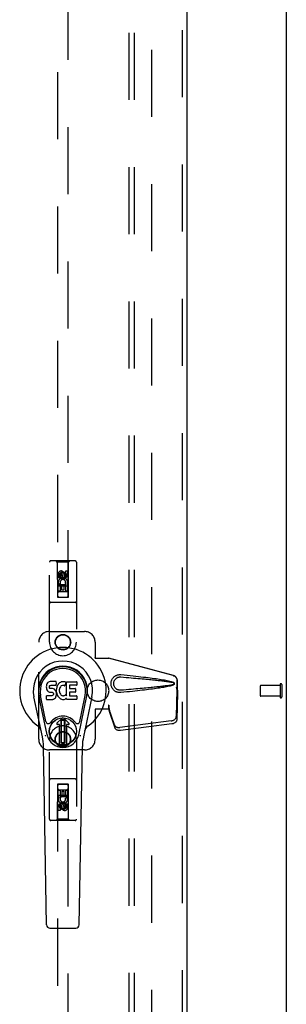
# Model space of a CAD drawing. Header units: inches. Extents: x 0 to 283, y 0 to 183.
# Tile 56 of 63: x 129 to 135, y 86 to 109. Entities that reach past the tile are written whole.
import ezdxf

# ---------------------------------------------------------------- set-up
doc = ezdxf.new("R2010")
doc.units = ezdxf.units.IN
doc.header["$LTSCALE"] = 15.583333
doc.header["$MEASUREMENT"] = 0
doc.linetypes.add('HIDDEN', pattern=[0.2, 0.1, -0.1])
doc.layers.get('0').update_dxf_attribs({"linetype": 'CONTINUOUS'})
for name, color, linetype in [('DEFAULT_2', 8, 'HIDDEN'), ('RIGHTHAND_DOOR_ASSEMBLY', 7, 'CONTINUOUS'), ('SUBPANEL', 7, 'CONTINUOUS')]:
    doc.layers.add(name, color=color, linetype=linetype)

msp = doc.modelspace()

# ---------------------------------------------------------------- linework, layer by layer
at = {"color": 3, "linetype": 'Continuous'}
msp.add_line((134.944, 53.516), (134.944, 133.308), dxfattribs=at)
at = {"layer": 'DEFAULT_2', "color": 8, "linetype": 'HIDDEN'}
for p, q in [((131.819, 56.86), (131.819, 129.964)), ((134.34, 93.526), (134.34, 93.298)), ((134.797, 93.536), (134.35, 93.536)), ((134.797, 93.554), (134.797, 93.27)), ((134.84, 93.554), (134.84, 93.27)), ((134.797, 93.288), (134.35, 93.288))]:
    msp.add_line(p, q, dxfattribs=at)
for centre, radius, start, end in [((134.35, 93.526), 0.01, 90, 180), ((134.818, 93.554), 0.0215, 0, 180), ((134.35, 93.298), 0.01, 180, 270), ((134.818, 93.27), 0.0215, 180, 360)]:
    msp.add_arc(centre, radius, start, end, dxfattribs=at)
at = {"layer": 'RIGHTHAND_DOOR_ASSEMBLY', "color": 8, "linetype": 'HIDDEN'}
for p, q in [((132.527, 130.558), (132.527, 56.266)), ((129.631, 129.585), (129.631, 95.583)), ((129.881, 95.583), (129.881, 129.585)), ((130.039, 96.425), (129.474, 96.425)), ((129.626, 96.395), (129.596, 96.425)), ((129.886, 96.395), (129.916, 96.425)), ((129.444, 94.537), (129.444, 96.395)), ((129.886, 96.395), (129.626, 96.395)), ((129.626, 96.395), (129.63, 95.585)), ((129.883, 95.585), (129.886, 96.395)), ((130.069, 96.395), (130.069, 94.537)), ((129.649, 96.035), (129.649, 96.127)), ((129.692, 96.035), (129.649, 96.035)), ((129.692, 96.127), (129.692, 96.035)), ((129.756, 96.157), (129.694, 96.12)), ((129.694, 96.12), (129.704, 96.115)), ((129.694, 96.12), (129.694, 96.048)), ((129.694, 96.048), (129.704, 96.054)), ((129.694, 96.048), (129.756, 96.012)), ((129.756, 96.145), (129.704, 96.115)), ((129.704, 96.115), (129.704, 96.054)), ((129.704, 96.054), (129.756, 96.024)), ((129.736, 96.099), (129.736, 96.127)), ((129.819, 96.12), (129.756, 96.157)), ((129.756, 96.157), (129.756, 96.145)), ((129.809, 96.115), (129.756, 96.145)), ((129.756, 96.024), (129.809, 96.054)), ((129.756, 96.012), (129.819, 96.048)), ((129.756, 96.012), (129.756, 96.024)), ((129.777, 96.141), (129.777, 96.095)), ((129.819, 96.12), (129.809, 96.115)), ((129.809, 96.054), (129.809, 96.115)), ((129.819, 96.048), (129.809, 96.054)), ((129.819, 96.048), (129.819, 96.12)), ((129.82, 96.191), (129.863, 96.191)), ((129.82, 96.099), (129.82, 96.191)), ((129.863, 96.191), (129.863, 96.099)), ((129.884, 95.835), (129.628, 95.835)), ((129.649, 95.879), (129.827, 95.879)), ((129.649, 95.723), (129.649, 95.879)), ((129.697, 95.903), (129.658, 95.886)), ((129.734, 95.836), (129.692, 95.836)), ((129.692, 95.836), (129.692, 95.723)), ((129.734, 95.744), (129.734, 95.836)), ((129.777, 95.744), (129.734, 95.744)), ((129.82, 95.836), (129.777, 95.836)), ((129.777, 95.836), (129.777, 95.744)), ((129.827, 95.879), (129.808, 95.892)), ((129.82, 95.723), (129.82, 95.836)), ((129.852, 95.882), (129.85, 95.879)), ((129.85, 95.879), (129.863, 95.879)), ((129.863, 95.879), (129.863, 95.723)), ((129.63, 95.585), (129.883, 95.585)), ((129.631, 95.586), (129.881, 95.586)), ((129.631, 95.583), (129.881, 95.583)), ((129.692, 95.723), (129.649, 95.723)), ((129.841, 95.71), (129.671, 95.71)), ((129.863, 95.723), (129.82, 95.723)), ((130.039, 95.46), (129.474, 95.46)), ((129.444, 94.787), (130.256, 94.787)), ((129.194, 92.287), (129.194, 94.537)), ((130.506, 94.537), (130.506, 94.184)), ((130.503, 94.167), (130.506, 94.184)), ((130.503, 94.167), (130.824, 94.167)), ((130.51, 94.167), (130.506, 94.184)), ((132.314, 93.765), (130.816, 94.167)), ((132.321, 93.765), (130.824, 94.167)), ((132.384, 93.496), (132.406, 93.414)), ((132.392, 93.496), (132.414, 93.414)), ((132.406, 93.414), (132.406, 93.644)), ((132.414, 93.414), (132.414, 93.644)), ((132.405, 93.426), (132.386, 92.811)), ((132.419, 93.355), (132.4, 92.74)), ((132.405, 93.426), (132.419, 93.355)), ((132.414, 93.414), (132.406, 93.414)), ((132.408, 93.442), (132.416, 93.386)), ((132.416, 93.386), (132.418, 93.37)), ((130.824, 93.075), (130.816, 93.075)), ((130.816, 93.075), (130.816, 92.987)), ((130.954, 92.617), (130.823, 93)), ((130.836, 92.929), (130.823, 93)), ((130.824, 93.075), (130.824, 92.987)), ((130.827, 92.996), (130.836, 92.929)), ((130.824, 92.987), (130.503, 92.987)), ((130.503, 92.987), (130.506, 92.97)), ((130.51, 92.987), (130.506, 92.97)), ((130.506, 92.97), (130.506, 92.287)), ((130.968, 92.546), (130.836, 92.929)), ((132.269, 92.712), (131.081, 92.559)), ((132.282, 92.641), (131.095, 92.488)), ((129.444, 90.43), (129.444, 92.287)), ((130.069, 92.287), (130.069, 90.43)), ((130.256, 92.037), (129.444, 92.037)), ((130.039, 91.365), (129.474, 91.365)), ((129.63, 91.24), (129.626, 90.43)), ((129.63, 91.24), (129.883, 91.24)), ((129.881, 91.241), (129.631, 91.241)), ((129.631, 91.241), (129.631, 57.24)), ((129.881, 91.238), (129.631, 91.238)), ((129.881, 57.24), (129.881, 91.241)), ((129.886, 90.43), (129.883, 91.24)), ((129.628, 90.99), (129.884, 90.99)), ((129.649, 91.102), (129.692, 91.102)), ((129.649, 90.946), (129.649, 91.102)), ((129.662, 90.946), (129.649, 90.946)), ((129.66, 90.942), (129.662, 90.946)), ((129.671, 91.115), (129.841, 91.115)), ((129.863, 90.946), (129.685, 90.946)), ((129.685, 90.946), (129.704, 90.933)), ((129.692, 91.102), (129.692, 90.988)), ((129.692, 90.988), (129.735, 90.988)), ((129.735, 91.081), (129.778, 91.081)), ((129.735, 90.988), (129.735, 91.081)), ((129.778, 91.081), (129.778, 90.988)), ((129.778, 90.988), (129.82, 90.988)), ((129.82, 91.102), (129.863, 91.102)), ((129.82, 90.988), (129.82, 91.102)), ((129.863, 91.102), (129.863, 90.946)), ((129.649, 90.633), (129.649, 90.726)), ((129.692, 90.726), (129.692, 90.633)), ((129.756, 90.812), (129.694, 90.776)), ((129.694, 90.776), (129.704, 90.77)), ((129.694, 90.776), (129.694, 90.704)), ((129.756, 90.801), (129.704, 90.77)), ((129.704, 90.77), (129.704, 90.71)), ((129.735, 90.683), (129.735, 90.729)), ((129.819, 90.776), (129.756, 90.812)), ((129.756, 90.812), (129.756, 90.801)), ((129.809, 90.77), (129.756, 90.801)), ((129.776, 90.726), (129.776, 90.697)), ((129.819, 90.776), (129.809, 90.77)), ((129.809, 90.71), (129.809, 90.77)), ((129.815, 90.921), (129.854, 90.938)), ((129.819, 90.704), (129.819, 90.776)), ((129.82, 90.789), (129.863, 90.789)), ((129.82, 90.697), (129.82, 90.789)), ((129.863, 90.789), (129.863, 90.697)), ((129.692, 90.633), (129.649, 90.633)), ((129.694, 90.704), (129.704, 90.71)), ((129.694, 90.704), (129.756, 90.668)), ((129.704, 90.71), (129.756, 90.679)), ((129.756, 90.679), (129.809, 90.71)), ((129.756, 90.668), (129.819, 90.704)), ((129.756, 90.668), (129.756, 90.679)), ((129.819, 90.704), (129.809, 90.71)), ((130.039, 90.4), (129.474, 90.4)), ((129.626, 90.43), (129.596, 90.4)), ((129.886, 90.43), (129.626, 90.43)), ((129.886, 90.43), (129.916, 90.4))]:
    msp.add_line(p, q, dxfattribs=at)
at = {"layer": 'RIGHTHAND_DOOR_ASSEMBLY', "color": 3, "linetype": 'Continuous'}
msp.add_line((132.631, 130.558), (132.631, 56.266), dxfattribs=at)
at = {"layer": 'RIGHTHAND_DOOR_ASSEMBLY', "color": 7, "linetype": 'Continuous'}
for p, q in [((129.372, 93.526), (129.37, 93.503)), ((129.37, 93.503), (129.371, 93.479)), ((129.371, 93.479), (129.375, 93.455)), ((129.377, 93.55), (129.372, 93.526)), ((129.375, 93.455), (129.383, 93.433)), ((129.386, 93.572), (129.377, 93.55)), ((129.4, 93.592), (129.386, 93.572)), ((129.408, 93.6), (129.4, 93.592)), ((129.418, 93.607), (129.408, 93.6)), ((129.44, 93.616), (129.418, 93.607)), ((129.463, 93.624), (129.44, 93.616)), ((129.441, 93.491), (129.442, 93.506)), ((129.442, 93.483), (129.441, 93.491)), ((129.442, 93.506), (129.444, 93.521)), ((129.444, 93.476), (129.442, 93.483)), ((129.444, 93.521), (129.447, 93.528)), ((129.448, 93.47), (129.444, 93.476)), ((129.447, 93.528), (129.453, 93.533)), ((129.455, 93.466), (129.448, 93.47)), ((129.453, 93.533), (129.467, 93.537)), ((129.469, 93.462), (129.455, 93.466)), ((129.603, 93.624), (129.463, 93.624)), ((129.467, 93.537), (129.482, 93.538)), ((129.493, 93.463), (129.469, 93.462)), ((129.482, 93.538), (129.595, 93.538)), ((129.517, 93.461), (129.493, 93.463)), ((129.54, 93.456), (129.517, 93.461)), ((129.551, 93.452), (129.54, 93.456)), ((129.595, 93.538), (129.6, 93.539)), ((129.6, 93.539), (129.602, 93.544)), ((129.602, 93.544), (129.603, 93.557)), ((129.607, 93.46), (129.602, 93.415)), ((129.604, 93.581), (129.603, 93.624)), ((129.603, 93.557), (129.604, 93.581)), ((129.611, 93.481), (129.607, 93.46)), ((129.617, 93.503), (129.611, 93.481)), ((129.625, 93.524), (129.617, 93.503)), ((129.636, 93.543), (129.625, 93.524)), ((129.649, 93.561), (129.636, 93.543)), ((129.664, 93.578), (129.649, 93.561)), ((129.68, 93.593), (129.664, 93.578)), ((129.675, 93.458), (129.672, 93.431)), ((129.679, 93.47), (129.675, 93.458)), ((129.685, 93.482), (129.679, 93.47)), ((129.698, 93.606), (129.68, 93.593)), ((129.699, 93.505), (129.685, 93.482)), ((129.719, 93.615), (129.698, 93.606)), ((129.707, 93.516), (129.699, 93.505)), ((129.718, 93.523), (129.707, 93.516)), ((129.743, 93.534), (129.718, 93.523)), ((129.741, 93.62), (129.719, 93.615)), ((129.763, 93.622), (129.741, 93.62)), ((129.756, 93.537), (129.743, 93.534)), ((129.769, 93.537), (129.756, 93.537)), ((129.785, 93.622), (129.763, 93.622)), ((129.782, 93.534), (129.769, 93.537)), ((129.795, 93.529), (129.782, 93.534)), ((129.796, 93.62), (129.785, 93.622)), ((129.807, 93.617), (129.796, 93.62)), ((129.827, 93.599), (129.801, 93.531)), ((129.826, 93.605), (129.807, 93.617)), ((129.836, 93.622), (130.073, 93.622)), ((129.836, 93.296), (129.836, 93.622)), ((129.906, 93.534), (129.906, 93.466)), ((130.073, 93.538), (129.91, 93.538)), ((129.91, 93.462), (130.042, 93.462)), ((130.046, 93.457), (130.046, 93.384)), ((130.077, 93.617), (130.077, 93.543)), ((129.279, 92.343), (129.082, 93.269)), ((129.39, 92.39), (129.198, 93.293)), ((129.246, 93.067), (129.202, 93.294)), ((129.313, 92.92), (129.239, 93.301)), ((129.372, 93.217), (129.372, 93.292)), ((129.436, 93.297), (129.377, 93.296)), ((129.383, 93.433), (129.396, 93.413)), ((129.396, 93.413), (129.412, 93.396)), ((129.412, 93.396), (129.432, 93.383)), ((129.432, 93.383), (129.443, 93.378)), ((129.497, 93.297), (129.436, 93.297)), ((129.443, 93.378), (129.455, 93.376)), ((129.455, 93.376), (129.502, 93.376)), ((129.512, 93.298), (129.497, 93.297)), ((129.502, 93.376), (129.51, 93.375)), ((129.51, 93.375), (129.517, 93.373)), ((129.519, 93.302), (129.512, 93.298)), ((129.517, 93.373), (129.523, 93.368)), ((129.524, 93.307), (129.519, 93.302)), ((129.523, 93.368), (129.528, 93.362)), ((129.533, 93.319), (129.524, 93.307)), ((129.528, 93.362), (129.534, 93.349)), ((129.536, 93.326), (129.533, 93.319)), ((129.534, 93.349), (129.537, 93.334)), ((129.537, 93.334), (129.536, 93.326)), ((129.544, 93.218), (129.564, 93.232)), ((129.561, 93.445), (129.551, 93.452)), ((129.578, 93.428), (129.561, 93.445)), ((129.564, 93.232), (129.581, 93.248)), ((129.592, 93.408), (129.578, 93.428)), ((129.581, 93.248), (129.588, 93.258)), ((129.588, 93.258), (129.593, 93.269)), ((129.601, 93.386), (129.592, 93.408)), ((129.593, 93.269), (129.602, 93.292)), ((129.607, 93.363), (129.601, 93.386)), ((129.602, 93.415), (129.603, 93.393)), ((129.602, 93.292), (129.608, 93.315)), ((129.603, 93.393), (129.606, 93.371)), ((129.606, 93.371), (129.611, 93.349)), ((129.61, 93.339), (129.607, 93.363)), ((129.608, 93.315), (129.61, 93.339)), ((129.611, 93.349), (129.618, 93.328)), ((129.618, 93.328), (129.639, 93.289)), ((129.639, 93.289), (129.652, 93.27)), ((129.652, 93.27), (129.666, 93.254)), ((129.666, 93.254), (129.683, 93.239)), ((129.672, 93.431), (129.671, 93.404)), ((129.671, 93.404), (129.673, 93.391)), ((129.673, 93.391), (129.676, 93.378)), ((129.676, 93.378), (129.686, 93.353)), ((129.683, 93.239), (129.7, 93.225)), ((129.686, 93.353), (129.699, 93.33)), ((129.699, 93.33), (129.708, 93.32)), ((129.7, 93.225), (129.71, 93.22)), ((129.708, 93.32), (129.718, 93.311)), ((129.718, 93.311), (129.729, 93.304)), ((129.729, 93.304), (129.742, 93.299)), ((129.742, 93.299), (129.755, 93.297)), ((129.755, 93.297), (129.768, 93.296)), ((129.768, 93.296), (129.781, 93.298)), ((129.781, 93.298), (129.794, 93.302)), ((129.794, 93.302), (129.806, 93.308)), ((129.806, 93.308), (129.817, 93.315)), ((129.808, 93.218), (129.827, 93.229)), ((129.824, 93.314), (129.836, 93.296)), ((129.838, 93.23), (129.827, 93.23)), ((129.827, 93.229), (129.827, 93.23)), ((129.838, 93.217), (129.838, 93.23)), ((129.907, 93.375), (129.907, 93.298)), ((130.042, 93.38), (129.912, 93.38)), ((129.912, 93.293), (130.073, 93.293)), ((130.078, 93.289), (130.078, 93.217)), ((130.122, 92.39), (130.314, 93.293)), ((130.199, 92.92), (130.273, 93.301)), ((130.43, 93.269), (130.233, 92.343)), ((130.266, 93.067), (130.31, 93.294)), ((129.377, 93.212), (129.521, 93.212)), ((129.521, 93.212), (129.533, 93.214)), ((129.533, 93.214), (129.544, 93.218)), ((129.71, 93.22), (129.721, 93.216)), ((129.721, 93.216), (129.743, 93.21)), ((129.743, 93.21), (129.765, 93.208)), ((129.765, 93.208), (129.787, 93.211)), ((129.787, 93.211), (129.808, 93.218)), ((130.073, 93.212), (129.842, 93.212)), ((129.361, 92.695), (129.313, 92.92)), ((129.618, 92.659), (129.728, 92.769)), ((129.728, 92.769), (129.618, 92.659)), ((129.894, 92.659), (129.784, 92.769)), ((129.784, 92.769), (129.894, 92.659)), ((130.151, 92.695), (130.199, 92.92)), ((129.673, 92.625), (129.632, 92.625)), ((129.673, 92.625), (129.632, 92.625)), ((129.673, 92.625), (129.673, 92.625)), ((129.673, 92.166), (129.673, 92.625)), ((129.673, 92.166), (129.673, 92.625)), ((129.713, 92.731), (129.727, 92.745)), ((129.726, 92.718), (129.713, 92.731)), ((129.713, 92.204), (129.713, 92.731)), ((129.74, 92.731), (129.726, 92.718)), ((129.726, 92.218), (129.726, 92.718)), ((129.727, 92.745), (129.785, 92.745)), ((129.727, 92.745), (129.74, 92.731)), ((129.74, 92.731), (129.772, 92.731)), ((129.772, 92.731), (129.785, 92.745)), ((129.786, 92.718), (129.772, 92.731)), ((129.785, 92.745), (129.799, 92.731)), ((129.799, 92.731), (129.786, 92.718)), ((129.786, 92.718), (129.786, 92.218)), ((129.799, 92.731), (129.799, 92.204)), ((129.88, 92.625), (129.839, 92.625)), ((129.88, 92.625), (129.839, 92.625)), ((129.839, 92.625), (129.839, 92.625)), ((129.839, 92.625), (129.839, 92.166)), ((129.839, 92.625), (129.839, 92.166)), ((129.377, 87.978), (129.305, 92.117)), ((129.713, 92.204), (129.726, 92.218)), ((129.727, 92.19), (129.713, 92.204)), ((129.726, 92.218), (129.74, 92.204)), ((129.74, 92.204), (129.727, 92.19)), ((129.785, 92.19), (129.727, 92.19)), ((129.772, 92.204), (129.74, 92.204)), ((129.772, 92.204), (129.786, 92.218)), ((129.785, 92.19), (129.772, 92.204)), ((129.799, 92.204), (129.785, 92.19)), ((129.786, 92.218), (129.799, 92.204)), ((130.135, 87.978), (130.207, 92.117)), ((129.456, 87.9), (130.056, 87.9))]:
    msp.add_line(p, q, dxfattribs=at)
at = {"layer": 'RIGHTHAND_DOOR_ASSEMBLY', "color": 8, "linetype": 'HIDDEN'}
for points in [[(131.1, 93.369), (131.087, 93.368), (131.074, 93.368), (131.061, 93.369), (131.048, 93.371), (131.036, 93.373), (131.023, 93.376), (131.011, 93.38), (130.999, 93.385), (130.987, 93.39), (130.976, 93.397), (130.964, 93.404), (130.953, 93.412), (130.942, 93.422), (130.93, 93.433), (130.919, 93.446), (130.909, 93.46), (130.9, 93.475), (130.892, 93.491), (130.885, 93.508), (130.88, 93.525), (130.876, 93.542), (130.874, 93.559), (130.873, 93.576), (130.874, 93.594), (130.876, 93.611), (130.879, 93.628), (130.884, 93.645), (130.891, 93.662), (130.899, 93.678), (130.908, 93.693), (130.918, 93.707), (130.929, 93.72), (130.94, 93.731), (130.952, 93.741), (130.963, 93.75), (130.975, 93.757), (130.986, 93.764), (130.998, 93.769), (131.01, 93.774), (131.022, 93.778), (131.035, 93.781), (131.048, 93.784), (131.061, 93.785)], [(131.1, 93.423), (131.091, 93.422), (131.081, 93.422), (131.072, 93.423), (131.062, 93.424), (131.053, 93.426), (131.044, 93.429), (131.035, 93.431), (131.027, 93.435), (131.018, 93.439), (131.01, 93.444), (131.002, 93.449), (130.993, 93.455), (130.985, 93.462), (130.977, 93.47), (130.969, 93.479), (130.962, 93.489), (130.955, 93.5), (130.95, 93.511), (130.945, 93.523), (130.941, 93.534), (130.939, 93.545), (130.937, 93.556), (130.936, 93.566), (130.936, 93.576), (130.936, 93.587), (130.937, 93.597), (130.938, 93.608), (130.941, 93.619), (130.944, 93.63), (130.949, 93.641), (130.954, 93.652), (130.961, 93.663), (130.968, 93.674), (130.976, 93.683), (130.984, 93.691), (130.992, 93.698), (131.001, 93.705), (131.009, 93.71), (131.017, 93.715), (131.026, 93.719), (131.035, 93.723), (131.044, 93.726), (131.053, 93.728), (131.062, 93.73), (131.072, 93.731), (131.081, 93.732), (131.09, 93.732), (131.1, 93.732)], [(131.061, 93.785), (131.074, 93.786), (131.087, 93.786), (131.1, 93.785)], [(131.1, 93.785), (131.175, 93.778), (131.248, 93.77), (131.318, 93.763), (131.385, 93.756), (131.449, 93.749), (131.51, 93.742), (131.569, 93.736), (131.626, 93.729), (131.68, 93.723), (131.732, 93.716), (131.782, 93.71), (131.83, 93.704), (131.876, 93.698), (131.919, 93.692), (131.962, 93.686), (132.002, 93.68), (132.04, 93.674), (132.077, 93.668), (132.113, 93.662), (132.146, 93.656), (132.179, 93.649), (132.21, 93.643), (132.239, 93.636), (132.267, 93.629), (132.293, 93.621), (132.318, 93.612)], [(131.1, 93.732), (131.163, 93.726), (131.224, 93.721), (131.284, 93.716), (131.34, 93.711), (131.395, 93.706), (131.448, 93.702), (131.499, 93.697), (131.548, 93.693), (131.595, 93.689), (131.639, 93.685), (131.683, 93.681), (131.724, 93.677), (131.763, 93.673), (131.801, 93.669), (131.837, 93.666), (131.871, 93.662), (131.904, 93.659), (131.935, 93.656), (131.966, 93.652), (131.995, 93.649), (132.023, 93.646), (132.051, 93.643), (132.078, 93.64), (132.105, 93.636), (132.131, 93.633), (132.158, 93.629), (132.185, 93.625), (132.212, 93.622), (132.239, 93.617), (132.265, 93.613), (132.292, 93.607), (132.318, 93.601)], [(132.314, 93.765), (132.327, 93.761), (132.339, 93.755), (132.351, 93.748), (132.362, 93.74), (132.371, 93.731), (132.38, 93.72), (132.388, 93.709), (132.394, 93.697), (132.399, 93.684), (132.403, 93.671), (132.405, 93.658), (132.406, 93.644)], [(132.414, 93.644), (132.413, 93.658), (132.411, 93.671), (132.407, 93.684), (132.402, 93.697), (132.396, 93.709), (132.388, 93.72), (132.379, 93.731), (132.369, 93.74), (132.358, 93.748), (132.347, 93.755), (132.334, 93.761), (132.321, 93.765)], [(132.318, 93.553), (132.292, 93.547), (132.265, 93.542), (132.239, 93.537), (132.212, 93.533), (132.185, 93.529), (132.159, 93.525), (132.132, 93.522), (132.105, 93.518), (132.078, 93.515), (132.051, 93.512), (132.024, 93.508), (131.995, 93.505), (131.966, 93.502), (131.936, 93.499), (131.905, 93.496), (131.872, 93.492), (131.838, 93.489), (131.802, 93.485), (131.764, 93.482), (131.725, 93.478), (131.683, 93.474), (131.64, 93.47), (131.595, 93.466), (131.548, 93.461), (131.499, 93.457), (131.449, 93.453), (131.396, 93.448), (131.341, 93.443), (131.284, 93.438), (131.225, 93.433), (131.163, 93.428), (131.1, 93.423)], [(132.318, 93.542), (132.295, 93.534), (132.272, 93.527), (132.246, 93.52), (132.22, 93.514), (132.192, 93.508), (132.163, 93.502), (132.132, 93.496), (132.101, 93.49), (132.067, 93.485), (132.033, 93.479), (131.997, 93.474), (131.959, 93.468), (131.92, 93.462), (131.88, 93.457), (131.837, 93.451), (131.793, 93.445), (131.747, 93.44), (131.699, 93.434), (131.65, 93.428), (131.598, 93.422), (131.544, 93.416), (131.488, 93.41), (131.429, 93.403), (131.368, 93.397), (131.305, 93.39), (131.239, 93.383), (131.171, 93.376), (131.1, 93.369)], [(132.318, 93.612), (132.324, 93.609), (132.329, 93.605), (132.334, 93.6), (132.338, 93.595), (132.34, 93.59), (132.342, 93.584), (132.342, 93.577), (132.342, 93.571), (132.34, 93.565), (132.338, 93.559), (132.334, 93.554), (132.33, 93.549), (132.324, 93.545), (132.318, 93.542)], [(132.318, 93.601), (132.323, 93.599), (132.328, 93.597), (132.332, 93.594), (132.335, 93.59), (132.337, 93.586), (132.338, 93.582), (132.339, 93.577), (132.338, 93.572), (132.337, 93.568), (132.335, 93.564), (132.331, 93.56), (132.328, 93.557), (132.323, 93.555), (132.318, 93.553)], [(132.384, 93.496), (132.39, 93.476), (132.395, 93.457), (132.4, 93.438), (132.406, 93.42), (132.411, 93.402), (132.416, 93.386)], [(132.392, 93.496), (132.395, 93.486), (132.397, 93.477), (132.4, 93.468), (132.403, 93.459), (132.405, 93.45), (132.408, 93.442)], [(132.408, 93.442), (132.407, 93.439), (132.407, 93.436), (132.407, 93.434), (132.406, 93.431), (132.406, 93.428), (132.405, 93.426)], [(132.418, 93.37), (132.419, 93.36), (132.419, 93.355)], [(130.816, 93.075), (130.819, 93.054), (130.821, 93.034), (130.824, 93.015), (130.827, 92.996)], [(130.824, 93.075), (130.824, 93.064), (130.823, 93.034)], [(130.823, 93.034), (130.823, 93.025), (130.823, 93.016)], [(130.823, 93.016), (130.823, 93.011), (130.823, 93.008), (130.823, 93.005), (130.823, 93.003), (130.823, 93)], [(130.831, 92.968), (130.829, 92.979), (130.827, 92.996), (130.825, 93.012), (130.824, 93.026), (130.824, 93.039), (130.824, 93.047)], [(132.269, 92.712), (132.284, 92.714), (132.299, 92.718), (132.314, 92.724), (132.327, 92.73), (132.34, 92.738), (132.351, 92.746), (132.361, 92.756), (132.37, 92.766), (132.377, 92.777), (132.382, 92.788), (132.385, 92.799), (132.386, 92.811)], [(130.954, 92.617), (130.959, 92.607), (130.964, 92.598), (130.972, 92.59), (130.98, 92.582), (130.99, 92.575), (131.001, 92.57), (131.013, 92.565), (131.026, 92.561), (131.039, 92.559), (131.053, 92.558), (131.067, 92.558), (131.081, 92.559)], [(131.095, 92.488), (131.08, 92.487), (131.066, 92.487), (131.052, 92.488), (131.039, 92.49), (131.026, 92.494), (131.014, 92.499), (131.003, 92.504), (130.994, 92.511), (130.985, 92.519), (130.978, 92.527), (130.972, 92.536), (130.968, 92.546)], [(132.4, 92.74), (132.398, 92.728), (132.395, 92.717), (132.39, 92.706), (132.383, 92.695), (132.375, 92.685), (132.365, 92.675), (132.353, 92.667), (132.341, 92.659), (132.327, 92.653), (132.313, 92.647), (132.298, 92.643), (132.282, 92.641)]]:
    msp.add_lwpolyline(points, dxfattribs=at)
at = {"layer": 'RIGHTHAND_DOOR_ASSEMBLY', "color": 7, "linetype": 'Continuous'}
for points in [[(129.358, 92.359), (129.356, 92.365), (129.354, 92.37), (129.353, 92.376), (129.352, 92.382)], [(130.16, 92.382), (130.159, 92.376), (130.158, 92.37), (130.156, 92.365), (130.154, 92.359)]]:
    msp.add_lwpolyline(points, dxfattribs=at)
at = {"layer": 'RIGHTHAND_DOOR_ASSEMBLY', "color": 8, "linetype": 'HIDDEN'}
for centre, radius in [((129.756, 96.085), 0.085), ((129.756, 96.085), 0.0845), ((129.756, 94.537), 0.18), ((129.756, 94.537), 0.172), ((129.756, 92.287), 0.18), ((129.756, 92.287), 0.172), ((129.756, 90.74), 0.085), ((129.756, 90.74), 0.0845)]:
    msp.add_circle(centre, radius, dxfattribs=at)
at = {"layer": 'RIGHTHAND_DOOR_ASSEMBLY', "color": 7, "linetype": 'Continuous'}
for radius in [0.317, 0.313]:
    msp.add_circle((129.756, 92.468), radius, dxfattribs=at)
at = {"layer": 'RIGHTHAND_DOOR_ASSEMBLY', "color": 8, "linetype": 'HIDDEN'}
for centre, radius, start, end in [((129.474, 96.395), 0.03, 90, 180), ((130.039, 96.395), 0.03, 0, 90), ((129.714, 96.127), 0.0644, 12.2995, 180.0775), ((129.756, 95.928), 0.107, 334.2636, 203.4027), ((129.714, 96.127), 0.0219, 359.9011, 180), ((129.756, 95.928), 0.0639, 324.8895, 203.4026), ((129.799, 96.099), 0.0635, 180, 360), ((129.798, 96.099), 0.0219, 190.307, 360), ((129.671, 95.67), 0.04, 90, 180), ((129.671, 95.625), 0.04, 180, 270), ((129.841, 95.67), 0.04, 0, 90), ((129.841, 95.625), 0.04, 270, 360), ((129.474, 95.49), 0.03, 180, 270), ((130.039, 95.49), 0.03, 270, 360), ((129.444, 94.537), 0.25, 90, 180), ((130.256, 94.537), 0.25, 0, 90), ((129.756, 94.537), 0.312, 180, 360), ((129.756, 92.287), 0.312, 0, 180), ((129.444, 92.287), 0.25, 180, 270), ((130.256, 92.287), 0.25, 270, 360), ((129.474, 91.335), 0.03, 90, 180), ((129.671, 91.2), 0.04, 90, 180), ((129.841, 91.2), 0.04, 0, 90), ((130.039, 91.335), 0.03, 0, 90), ((129.671, 91.155), 0.04, 180, 270), ((129.756, 90.896), 0.107, 154.2636, 23.4027), ((129.841, 91.155), 0.04, 270, 360), ((129.713, 90.726), 0.0635, 0, 180), ((129.756, 90.896), 0.0639, 144.8895, 23.4026), ((129.714, 90.726), 0.0219, 10.307, 180), ((129.798, 90.697), 0.0644, 192.2995, 0.0775), ((129.798, 90.697), 0.0219, 179.9011, 360), ((129.474, 90.43), 0.03, 180, 270), ((130.039, 90.43), 0.03, 270, 360)]:
    msp.add_arc(centre, radius, start, end, dxfattribs=at)
at = {"layer": 'RIGHTHAND_DOOR_ASSEMBLY', "color": 7, "linetype": 'Continuous'}
for centre, radius, start, end in [((129.756, 93.412), 1.004, 305.5066, 234.4934), ((129.756, 93.412), 0.689, 347.9703, 192.0297), ((129.756, 93.412), 0.571, 347.9703, 192.0297), ((129.756, 93.402), 0.527, 348.9402, 191.0594), ((129.797, 93.533), 0.00448, 246.1578, 339.0016), ((129.823, 93.601), 0.00448, 339.0016, 51.8729), ((129.91, 93.534), 0.00448, 90, 180), ((129.91, 93.466), 0.00448, 180, 270), ((130.042, 93.457), 0.00448, 0, 90), ((130.073, 93.617), 0.00448, 0, 90), ((130.073, 93.543), 0.00448, 270, 360), ((129.377, 93.292), 0.00448, 90, 180.0119), ((129.82, 93.311), 0.00448, 34.0893, 127.3444), ((129.912, 93.375), 0.00448, 90, 180), ((129.912, 93.298), 0.00448, 180, 270), ((130.042, 93.384), 0.00448, 270, 360), ((130.073, 93.289), 0.00448, 0, 90), ((129.377, 93.217), 0.00483, 180, 270), ((129.842, 93.217), 0.00448, 180, 270), ((130.073, 93.217), 0.00448, 270, 360), ((129.756, 92.468), 0.354, 35.4237, 144.5763), ((129.756, 92.741), 0.0394, 45, 135), ((129.756, 92.741), 0.0392, 45, 135), ((129.059, 92.435), 0.197, 12.0297, 54.4934), ((129.419, 92.707), 0.0591, 192.0297, 324.5763), ((129.632, 92.645), 0.0197, 135, 270), ((129.632, 92.645), 0.0195, 135, 270), ((129.88, 92.645), 0.0197, 270, 45), ((129.88, 92.645), 0.0195, 270, 45), ((130.093, 92.707), 0.0591, 215.4237, 347.9703), ((130.453, 92.435), 0.197, 125.5066, 167.9703), ((128.124, 92.096), 1.181, 1, 12.0297), ((129.756, 92.468), 0.374, 192.0297, 347.9703), ((131.388, 92.096), 1.181, 167.9703, 179), ((129.756, 92.468), 0.313, 254.7027, 285.2973), ((129.456, 87.979), 0.0787, 181, 270), ((130.056, 87.979), 0.0787, 270, 359)]:
    msp.add_arc(centre, radius, start, end, dxfattribs=at)
msp.add_ellipse((129.756, 93.402), major_axis=(0, 0.565), ratio=0.999848, start_param=-1.76365, end_param=1.76365, dxfattribs=at)
at = {"layer": 'SUBPANEL', "color": 8, "linetype": 'HIDDEN'}
for p, q in [((131.287, 127.381), (131.287, 59.443)), ((131.412, 127.381), (131.412, 59.443))]:
    msp.add_line(p, q, dxfattribs=at)
msp.add_circle((130.569, 93.412), 0.25, dxfattribs=at)

doc.saveas('drawing.dxf')
